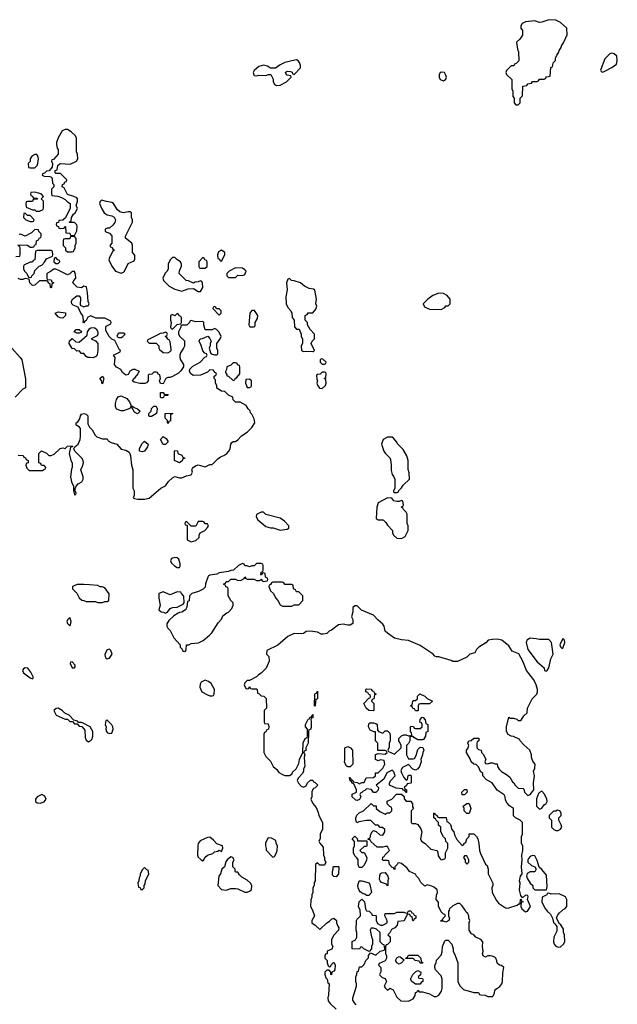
# Model space of a CAD drawing. Header units: inches. Extents: x 2494115 to 2685112, y 774173 to 915163.
# Tile 35 of 215: x 2569402 to 2574517, y 819194 to 827622. Entities that reach past the tile are written whole.
import ezdxf

# ---------------------------------------------------------------- set-up
doc = ezdxf.new("R2010")
doc.units = ezdxf.units.IN
doc.header["$MEASUREMENT"] = 0
for name, color, linetype in [('C5862', 7, 'Continuous'), ('C5871', 7, 'Continuous'), ('C5872', 7, 'Continuous')]:
    doc.layers.add(name, color=color, linetype=linetype)

msp = doc.modelspace()

# ---------------------------------------------------------------- linework, layer by layer
at = {"layer": 'C5862', "color": 5, "elevation": 40}
for points in [[(2569810, 826682), (2569790, 826682), (2569764.7, 826670), (2569731.3, 826610), (2569718, 826570), (2569718, 826550), (2569723.6, 826523.6), (2569732, 826510), (2569732, 826470), (2569690, 826426), (2569678, 826422), (2569674, 826410), (2569682, 826390), (2569679.6, 826360.4), (2569652.7, 826327.3), (2569630, 826326), (2569612.7, 826307.3), (2569598, 826302), (2569594, 826290), (2569610, 826282), (2569659.6, 826279.6), (2569672.7, 826272.7), (2569679.6, 826259.6), (2569683.6, 826223.6), (2569694, 826210), (2569694, 826190), (2569674, 826170), (2569674, 826130), (2569678, 826118), (2569727.3, 826112.7), (2569759.6, 826099.6), (2569790, 826082), (2569810, 826062), (2569834, 826050), (2569834, 826010), (2569792.7, 825927.3), (2569770, 825906), (2569738, 825902), (2569732.7, 825887.3), (2569718, 825882), (2569714, 825870), (2569718, 825858), (2569732.7, 825852.7), (2569738, 825838), (2569750, 825834), (2569782, 825838), (2569787.3, 825852.7), (2569792.7, 825852.7), (2569798, 825798), (2569830, 825794), (2569838, 825778), (2569870, 825774), (2569890, 825814), (2569894.6, 825854.6), (2569890, 825866), (2569870, 825886), (2569830, 825886), (2569826, 825890), (2569842, 825898), (2569846, 825930), (2569863.1, 825956.9), (2569878, 825970), (2569890, 825994), (2569895.3, 826010), (2569886, 826030), (2569895.3, 826070), (2569895.3, 826090), (2569890, 826098), (2569866, 826110), (2569810, 826126), (2569782, 826182), (2569766, 826190), (2569767.3, 826212.7), (2569782, 826218), (2569787.3, 826232.7), (2569802, 826238), (2569806, 826250), (2569750, 826306), (2569710, 826306), (2569706, 826310), (2569706, 826330), (2569722, 826338), (2569727.3, 826372.7), (2569748, 826392), (2569834.6, 826385.4), (2569888.4, 826411.6), (2569898, 826430), (2569895.3, 826470), (2569888.7, 826490), (2569888, 826610), (2569878, 826630), (2569843.1, 826663.1)], [(2569530, 826468), (2569505.4, 826454.6), (2569492, 826430), (2569491.6, 826408.4), (2569474, 826390), (2569478, 826358), (2569490, 826354), (2569530, 826354), (2569550, 826374), (2569558, 826390), (2569562, 826430), (2569556.4, 826456.4), (2569547.3, 826467.3)], [(2569530, 826146), (2569498, 826142), (2569494, 826130), (2569498, 826118), (2569512.7, 826112.7), (2569518, 826098), (2569550, 826094), (2569554, 826090), (2569550, 826086), (2569518, 826082), (2569510, 826066), (2569470, 826066), (2569458, 826062), (2569454, 826050), (2569458, 826018), (2569510, 825994), (2569530, 825994), (2569543.6, 825983.6), (2569570, 825982), (2569602, 825998), (2569606, 826010), (2569606, 826070), (2569586, 826090), (2569606, 826110), (2569586, 826130), (2569574.6, 826134.6)], [(2569450, 825966), (2569438, 825962), (2569434, 825930), (2569454, 825910), (2569490, 825894), (2569510, 825894), (2569522, 825898), (2569526, 825910), (2569490, 825946), (2569470, 825946)], [(2569870, 825766), (2569838, 825762), (2569830, 825746), (2569790, 825746), (2569778, 825742), (2569774, 825730), (2569774, 825690), (2569794, 825670), (2569794, 825650), (2569810, 825634), (2569850, 825634), (2569862, 825638), (2569878, 825670), (2569878, 825690), (2569886, 825710), (2569886, 825750)], [(2569670, 825646), (2569550, 825646), (2569538, 825642), (2569530, 825566), (2569518, 825562), (2569510, 825546), (2569490, 825546), (2569438, 825522), (2569434, 825510), (2569434, 825490), (2569442, 825470), (2569462, 825450), (2569478, 825418), (2569490, 825414), (2569502, 825418), (2569506, 825430), (2569526, 825450), (2569530, 825474), (2569567.3, 825512.7), (2569590, 825522), (2569614.6, 825545.4), (2569630, 825574), (2569682, 825598), (2569686, 825610), (2569682, 825642)], [(2569710, 825586), (2569698, 825582), (2569694, 825550), (2569710, 825534), (2569730, 825534), (2569746, 825550), (2569742, 825562), (2569727.3, 825567.3)], [(2569770, 825068), (2569748.9, 825068.9), (2569730, 825078), (2569706, 825110), (2569730, 825122), (2569792.7, 825112.7), (2569794, 825090)], [(2569890, 824938), (2569868, 824950), (2569886, 824970), (2569911.3, 824971.3), (2569930, 824954), (2569930, 824948), (2569910, 824938)], [(2569830, 822506), (2569810, 822486), (2569804.7, 822470), (2569810, 822454), (2569830, 822434), (2569836.4, 822443.6), (2569842, 822470)], [(2569450, 822075.1), (2569433.4, 822066.6), (2569425.5, 822050), (2569434, 822030), (2569490, 821987.3), (2569510, 821981), (2569519, 821990), (2569496.6, 822036.6), (2569472.1, 822072.1)], [(2569850, 822126), (2569838, 822122), (2569834, 822110), (2569850, 822074), (2569870, 822074), (2569876.4, 822083.6), (2569876.4, 822096.4)], [(2569590, 820988.7), (2569552, 820970), (2569538, 820950), (2569538, 820930), (2569550, 820918), (2569576.9, 820916.9), (2569610, 820926.8), (2569628.7, 820950), (2569616.5, 820976.5)]]:
    msp.add_lwpolyline(points, close=True, dxfattribs=at)
for points in [[(2569386, 825694), (2569470, 825692), (2569490, 825674), (2569510, 825674), (2569522, 825678), (2569530, 825694), (2569542, 825698), (2569546, 825730), (2569562, 825738), (2569570, 825754), (2569582, 825758), (2569586, 825770), (2569586, 825790), (2569566, 825810), (2569562, 825822), (2569530, 825826), (2569503.6, 825796.4), (2569450, 825768), (2569410, 825786), (2569398, 825782)], [(2569370, 825594), (2569402, 825598), (2569406, 825610), (2569406, 825670), (2569402, 825682), (2569390, 825686)], [(2570000, 825082.5), (2569985.4, 825074.6), (2569970, 825046), (2569958, 825042), (2569950, 825026), (2569946, 825030), (2569948, 825050), (2569942, 825090), (2569926, 825110), (2569902, 825162), (2569859, 825179), (2569848.7, 825188.7), (2569844, 825210), (2569853.2, 825230), (2569890, 825258.8), (2569910, 825258), (2569922, 825242), (2569918, 825178), (2569950, 825164.7), (2569972, 825172), (2569988, 825172), (2569995.3, 825190), (2569989, 825209), (2569983.1, 825283.1), (2569974, 825334), (2569950, 825342), (2569930, 825328), (2569893.6, 825333.6), (2569858, 825370), (2569866, 825390), (2569882, 825410), (2569880.4, 825440.4), (2569870, 825466), (2569850, 825466), (2569830, 825446), (2569810, 825438), (2569736.4, 825476.4), (2569710, 825486), (2569690, 825486), (2569671.6, 825468.4), (2569634, 825450), (2569634, 825410), (2569638, 825398), (2569670, 825394), (2569678, 825378), (2569694, 825370), (2569678, 825362), (2569674, 825330), (2569670, 825326), (2569666, 825330), (2569662, 825362), (2569650, 825366), (2569642, 825382), (2569630, 825386), (2569570, 825386), (2569531.6, 825348.4), (2569510, 825346), (2569488.4, 825368.4), (2569482, 825402), (2569450, 825406), (2569430, 825398), (2569410, 825398), (2569390, 825406)], [(2570000, 824729.6), (2569986, 824730), (2569970, 824738), (2569950, 824766), (2569930, 824766), (2569910, 824788), (2569890, 824786), (2569870, 824806), (2569850, 824808), (2569826, 824850), (2569827.3, 824872.7), (2569850, 824894), (2569883.6, 824863.6), (2569910, 824862), (2569979, 824921), (2569982, 824950), (2570000, 824977)], [(2569334.8, 824810), (2569406.8, 824730), (2569418.8, 824710), (2569451.6, 824548.4), (2569452, 824470), (2569430, 824458), (2569362, 824390)], [(2569390, 823894), (2569432.7, 823892.7), (2569438, 823878), (2569452.7, 823872.7), (2569458, 823858), (2569474, 823850), (2569474, 823830), (2569458, 823822), (2569454, 823810), (2569463.6, 823783.6), (2569483.6, 823763.6), (2569598, 823762), (2569607.3, 823772.7), (2569622, 823778), (2569626, 823790), (2569610, 823806), (2569587.3, 823807.3), (2569582, 823822), (2569566, 823830), (2569566, 823910), (2569588, 823932), (2569630, 823912), (2569650, 823892), (2569670, 823892), (2569698, 823902), (2569748.4, 823951.6), (2569770, 823958), (2569790, 823952), (2569810, 823972), (2569850, 823974), (2569854, 823966), (2569838, 823962), (2569824.7, 823910), (2569840.5, 823850), (2569850.8, 823829.2), (2569851, 823790), (2569844.7, 823775.3), (2569837.6, 823710), (2569846, 823666), (2569862, 823630), (2569862, 823590), (2569870, 823554), (2569882, 823558), (2569886, 823570), (2569878, 823590), (2569878, 823610), (2569886, 823630), (2569902, 823650), (2569932.9, 823667.1), (2569945.2, 823690), (2569943.7, 823710), (2569924, 823770), (2569940.2, 823799.8), (2569949.2, 823830), (2569945.2, 823850), (2569934, 823870), (2569873.2, 823930), (2569866, 823950), (2569874, 823966), (2569902, 823990), (2569918, 824030), (2569923.1, 824056.9), (2569922, 824122), (2569914.6, 824134.6), (2569886, 824150), (2569886, 824170), (2569899.3, 824180.7), (2569915.5, 824204.5), (2569921.2, 824230), (2569930, 824244.7), (2569950, 824250.8), (2569970, 824244.7), (2569984.7, 824230), (2569983.6, 824163.6), (2570000, 824133.7)], [(2570000, 822784.2), (2569950, 822788.7), (2569892.7, 822787.3), (2569854, 822770), (2569854, 822750), (2569890, 822714), (2569910, 822674), (2569932.7, 822652.7), (2569951.6, 822651.6), (2569970, 822642), (2570000, 822642)], [(2570000, 821573), (2569950, 821598), (2569930, 821606), (2569906, 821606), (2569896.4, 821616.4), (2569866, 821626), (2569826, 821670), (2569787.3, 821687.3), (2569766, 821710), (2569730, 821728), (2569712.7, 821727.3), (2569694, 821710), (2569714, 821670), (2569790, 821634), (2569810, 821634), (2569830, 821614), (2569854, 821614), (2569870, 821594), (2569894, 821594), (2569910, 821574), (2569932.7, 821572.7), (2569959.6, 821539.6), (2569963.6, 821476.4), (2569970, 821454), (2569990, 821442), (2570000, 821447)]]:
    msp.add_lwpolyline(points, dxfattribs=at)
at = {"layer": 'C5871', "color": 5, "elevation": 40}
for points in [[(2571907.3, 820000), (2571924.7, 819950), (2571902, 819910), (2571902, 819890), (2571931.1, 819871.1), (2571970, 819834), (2572030, 819892), (2572054, 819906), (2572070, 819922), (2572091.6, 819931.6), (2572114, 819910), (2572114, 819890), (2572123.6, 819863.6), (2572134, 819850), (2572131.6, 819828.4), (2572090, 819786), (2572072, 819750), (2572072, 819710), (2572082, 819690), (2572072.7, 819667.3), (2572034, 819650), (2572032.7, 819627.3), (2572018, 819622), (2572014, 819610), (2572014, 819590), (2572034, 819570), (2572034, 819550), (2572042, 819522), (2572050, 819514), (2572062, 819518), (2572067.3, 819532.7), (2572087.3, 819552.7), (2572094, 819550), (2572102, 819530), (2572098, 819490), (2572090, 819478), (2572074, 819470), (2572070, 819446), (2572066, 819450), (2572066, 819470), (2572050, 819486), (2572030, 819486), (2572014, 819470), (2572014, 819450), (2572022, 819422), (2572034, 819410), (2572038, 819378), (2572052, 819370), (2572045.4, 819274.6), (2572038, 819250), (2572043.6, 819223.6), (2572059.6, 819199.6), (2572111.6, 819151.6)], [(2572282, 819190), (2572266.6, 819206.6), (2572254, 819230), (2572253.2, 819250), (2572286, 819350), (2572286, 819370), (2572278, 819390), (2572278, 819430), (2572288, 819450), (2572290, 819474), (2572302, 819478), (2572310, 819514), (2572330, 819514), (2572350, 819534), (2572366, 819570), (2572387.3, 819592.7), (2572388.4, 819611.6), (2572406, 819634), (2572450, 819614), (2572486, 819650), (2572522, 819658), (2572526, 819670), (2572522, 819702), (2572510, 819706), (2572486, 819730), (2572486, 819810), (2572456.4, 819836.4), (2572430, 819846), (2572410, 819846), (2572402, 819830), (2572412.7, 819772.7), (2572422, 819750), (2572422, 819710), (2572412, 819690), (2572412, 819668), (2572394, 819646), (2572348.4, 819668.4), (2572330, 819686), (2572318, 819682), (2572310, 819666), (2572248, 819670), (2572248.4, 819731.6), (2572275.3, 819744.7), (2572288, 819770), (2572288, 819810), (2572282, 819830), (2572284, 819910), (2572290, 819922), (2572318, 819950), (2572320.4, 819959.6), (2572316.4, 819996.4), (2572314.9, 820000)], [(2572367, 820000), (2572370, 819994), (2572394, 819990), (2572414, 819970), (2572418, 819958), (2572450, 819954), (2572454, 819950), (2572452, 819910), (2572464.7, 819884.7), (2572490, 819872), (2572510, 819872), (2572547.3, 819892.7), (2572548, 819910), (2572528, 819950), (2572530, 819972), (2572610, 819972), (2572630, 819982), (2572690, 819982), (2572710, 819974), (2572722, 819978), (2572730, 819994), (2572750, 819994), (2572758, 819978), (2572770, 819974), (2572778, 819958), (2572794, 819950), (2572794, 819930), (2572778, 819922), (2572770, 819906), (2572766, 819910), (2572762, 819942), (2572747.3, 819947.3), (2572742, 819962), (2572730, 819966), (2572718, 819962), (2572692.7, 819907.3), (2572638, 819902), (2572634, 819870), (2572614, 819850), (2572585.4, 819834.6), (2572570, 819806), (2572554, 819790), (2572571.6, 819771.6), (2572571.6, 819728.4), (2572550, 819706), (2572538, 819702), (2572534, 819690), (2572534, 819630), (2572542, 819610), (2572542, 819590), (2572530, 819566), (2572478, 819542), (2572474, 819530), (2572494, 819510), (2572492.7, 819472.7), (2572482, 819450), (2572483.6, 819443.6), (2572503.6, 819423.6), (2572530, 819414), (2572542, 819390), (2572522, 819350), (2572530, 819334), (2572550, 819314), (2572570, 819332), (2572598, 819318), (2572630, 819254), (2572663.6, 819223.6), (2572730, 819222), (2572770, 819242), (2572788, 819270), (2572790, 819294), (2572802, 819298), (2572810, 819314), (2572822, 819302), (2572850, 819302), (2572910, 819284.7), (2572950, 819262), (2572970, 819262), (2572990, 819272), (2573012.9, 819307.1), (2573019, 819330), (2573019, 819410), (2573010, 819438), (2572962, 819490), (2572955.3, 819510), (2572955.3, 819530), (2572968, 819550), (2572968.7, 819571.3), (2573010, 819614), (2573018, 819642), (2573022, 819690), (2573042, 819738), (2573050, 819742), (2573070, 819742), (2573102, 819710), (2573111.3, 819670), (2573111.3, 819650), (2573130.7, 819610.7), (2573151.6, 819548.4), (2573151, 819390), (2573170, 819352), (2573202, 819322), (2573290, 819294), (2573330, 819294), (2573338, 819278), (2573350, 819274), (2573387.3, 819272.7), (2573410, 819262), (2573450, 819262), (2573458, 819270), (2573467.3, 819292.7), (2573468.4, 819311.6), (2573476.4, 819323.6), (2573512.9, 819347.1), (2573528.7, 819370), (2573535.3, 819390), (2573538, 819462), (2573546, 819510), (2573527.3, 819527.3), (2573508.4, 819528.4), (2573490, 819546), (2573487.3, 819567.3), (2573478, 819590), (2573470, 819598), (2573447.3, 819607.3), (2573430, 819608), (2573410, 819608), (2573390, 819598), (2573368, 819610), (2573362, 819630), (2573368.7, 819650), (2573362, 819690), (2573366, 819730), (2573348.4, 819748.4), (2573306, 819770), (2573288.4, 819788.4), (2573270, 819798), (2573249.2, 819829.2), (2573249, 819891), (2573255.3, 819910), (2573247.3, 819932.7), (2573247.3, 819947.3), (2573238, 819970), (2573224, 819984), (2573213.9, 820000)], [(2573077, 820000), (2573072, 819990), (2573072.7, 819952.7), (2573082, 819930), (2573074, 819910), (2573050, 819898), (2573030, 819906), (2573006, 819906), (2573010, 819914), (2573022, 819918), (2573026, 819930), (2573046, 819950), (2573042, 819962), (2573030, 819966), (2573010, 819986), (2573002.4, 820000)], [(2573713.1, 820000), (2573730, 819986), (2573748.9, 819991.1), (2573754.9, 820000)], [(2573910.1, 820000), (2573918, 819990), (2573945.4, 819965.4), (2573962, 819930), (2573970, 819894), (2573983.6, 819883.6), (2573999.6, 819859.6), (2573999.6, 819820.4), (2573972.7, 819767.3), (2573972, 819730), (2573978, 819710), (2573990, 819692), (2574010, 819682), (2574030, 819686), (2574058, 819710), (2574068, 819730), (2574066, 819790), (2574058, 819810), (2574056.4, 819836.4), (2574034.6, 819874.6), (2574022, 819882), (2573998, 819930), (2574004.7, 819955.3), (2574022, 819978), (2574048.1, 820000)]]:
    msp.add_lwpolyline(points, dxfattribs=at)
for points in [[(2572650, 819538), (2572628.7, 819548.7), (2572618, 819570), (2572628.9, 819591.1), (2572650, 819602), (2572659.6, 819599.6), (2572694, 819574), (2572670, 819548)], [(2572830, 819546), (2572822, 819562), (2572786, 819570), (2572770, 819586), (2572706, 819586), (2572706, 819590), (2572722, 819598), (2572730, 819614), (2572810, 819614), (2572834, 819590), (2572838, 819558), (2572850, 819554), (2572850, 819546)], [(2572790, 819366), (2572758, 819390), (2572748, 819410), (2572768, 819450), (2572790, 819472), (2572810, 819482), (2572834, 819470), (2572832.7, 819447.3), (2572814, 819430), (2572818, 819418), (2572850, 819414), (2572852, 819410), (2572852, 819390), (2572838, 819382), (2572830, 819366)]]:
    msp.add_lwpolyline(points, close=True, dxfattribs=at)
at = {"layer": 'C5872', "color": 5, "elevation": 40}
for points in [[(2573930, 827622), (2573870, 827601.2), (2573850, 827599), (2573810, 827613.2), (2573730, 827604), (2573702, 827590), (2573692, 827570), (2573692, 827550), (2573704.7, 827530), (2573704.7, 827490), (2573683.6, 827456.4), (2573654, 827430), (2573662, 827370), (2573672.7, 827347.3), (2573674, 827270), (2573652.7, 827247.3), (2573638, 827242), (2573632.7, 827227.3), (2573610, 827226), (2573570, 827186), (2573562, 827170), (2573570, 827154), (2573614, 827110), (2573614, 827030), (2573622, 827010), (2573623.6, 826963.6), (2573634, 826950), (2573634, 826910), (2573650, 826894), (2573670, 826894), (2573686, 826910), (2573686, 826950), (2573706, 826970), (2573707.3, 827052.7), (2573742, 827058), (2573750, 827074), (2573782, 827078), (2573790, 827094), (2573830, 827094), (2573842, 827098), (2573850, 827114), (2573890, 827114), (2573902, 827118), (2573910, 827134), (2573942, 827138), (2573948.4, 827211.6), (2573962, 827218), (2573968.4, 827251.6), (2573987.3, 827272.7), (2573988.4, 827291.6), (2574000.4, 827319.6), (2574016.4, 827343.6), (2574020.4, 827359.6), (2574036.4, 827383.6), (2574040.4, 827399.6), (2574056.4, 827423.6), (2574087.3, 827492.7), (2574086, 827550), (2574030, 827598), (2573990, 827618)], [(2574470, 827335.3), (2574454, 827330), (2574410, 827286), (2574374, 827190), (2574378, 827178), (2574390, 827174), (2574410, 827182), (2574470, 827212), (2574510, 827242), (2574517.2, 827270), (2574513.2, 827310), (2574490, 827328.7)], [(2571770, 827278), (2571756.4, 827276.4), (2571670, 827255.3), (2571630, 827235.3), (2571590, 827206), (2571550, 827206), (2571523.1, 827223.1), (2571490, 827234), (2571450, 827222), (2571410, 827188), (2571401, 827170), (2571404.7, 827150), (2571410, 827144.7), (2571430, 827141), (2571450, 827146), (2571510, 827144.7), (2571532.7, 827152.7), (2571552.7, 827152.7), (2571571.6, 827111.6), (2571572, 827090), (2571582, 827070), (2571599.6, 827059.6), (2571630, 827062), (2571686, 827090), (2571726, 827130), (2571722, 827142), (2571690, 827146), (2571686, 827150), (2571678, 827170), (2571683.1, 827176.9), (2571690, 827182), (2571719.6, 827179.6), (2571732.7, 827172.7), (2571738, 827158), (2571750, 827154), (2571806, 827210), (2571806, 827230), (2571796.4, 827256.4), (2571786, 827270)], [(2573010, 827174), (2573002, 827170), (2572992, 827150), (2572992, 827130), (2573002, 827110), (2573030, 827098), (2573050, 827114), (2573054, 827130), (2573050, 827146), (2573038, 827170)], [(2570102, 826078), (2570090, 826066), (2570084.7, 826050), (2570103.5, 826003.5), (2570124.7, 825970), (2570150, 825951.3), (2570190, 825942), (2570211.6, 825931.6), (2570222, 825910), (2570215.3, 825884.7), (2570198, 825862), (2570170, 825838), (2570150, 825838), (2570134, 825830), (2570134, 825810), (2570170, 825794), (2570191.3, 825771.3), (2570191.6, 825708.4), (2570174, 825690), (2570178, 825678), (2570192.7, 825672.7), (2570198, 825658), (2570214, 825650), (2570198, 825642), (2570170, 825586), (2570165.4, 825565.4), (2570191.1, 825511.1), (2570222, 825470), (2570270, 825451.3), (2570290, 825462), (2570298, 825470), (2570330, 825534), (2570382, 825558), (2570387.3, 825572.7), (2570387.3, 825607.3), (2570368, 825630), (2570368.7, 825690), (2570362, 825710), (2570308.4, 825751.6), (2570308, 825770), (2570366, 825890), (2570366, 825910), (2570358, 825930), (2570358, 825970), (2570350, 825978), (2570330, 825978), (2570290, 825968), (2570258, 825978), (2570236.4, 825996.4), (2570206, 826050), (2570190, 826058), (2570144.7, 826064.7)], [(2571130, 825648), (2571104.7, 825635.3), (2571094, 825610), (2571098, 825578), (2571112.7, 825572.7), (2571118, 825558), (2571130, 825554), (2571158, 825610), (2571158, 825630)], [(2570730, 825586), (2570710, 825586), (2570690, 825566), (2570672, 825530), (2570672, 825490), (2570664.7, 825470), (2570647.9, 825452.1), (2570626, 825410), (2570631.3, 825390), (2570682, 825342), (2570730, 825316), (2570790, 825298), (2570843.1, 825316.9), (2570890, 825322), (2570930, 825294), (2570950, 825294), (2570968, 825330), (2570967.3, 825367.3), (2570962, 825382), (2570950, 825386), (2570930, 825378), (2570903.6, 825376.4), (2570890, 825368), (2570847.3, 825387.3), (2570826, 825390), (2570768, 825450), (2570768.4, 825471.6), (2570787.3, 825512.7), (2570788, 825530), (2570778, 825550), (2570746, 825570)], [(2570970, 825586), (2570934, 825550), (2570934, 825510), (2570938, 825498), (2570950, 825494), (2570990, 825494), (2571006, 825510), (2571006, 825550), (2571002, 825562), (2570987.3, 825567.3), (2570982, 825582)], [(2571250, 825498), (2571194, 825470), (2571174, 825450), (2571174, 825430), (2571190, 825414), (2571250, 825414), (2571270, 825434), (2571310, 825432), (2571330, 825442), (2571339, 825470), (2571330, 825482), (2571310, 825495.3)], [(2571710, 825406), (2571698, 825402), (2571686, 825370), (2571691, 825310), (2571680.7, 825250), (2571684, 825190), (2571698, 825158), (2571722, 825130), (2571732, 825110), (2571732.7, 825072.7), (2571752, 825050), (2571752.7, 824992.7), (2571770, 824974), (2571792.7, 824972.7), (2571811.6, 824931.6), (2571812, 824910), (2571822, 824890), (2571822, 824850), (2571812, 824830), (2571814, 824790), (2571830, 824782), (2571870, 824786), (2571910, 824782), (2571918, 824782), (2571926, 824790), (2571898, 824850), (2571906, 824870), (2571926, 824890), (2571926, 824930), (2571888, 824970), (2571866, 825010), (2571866, 825030), (2571846, 825050), (2571846, 825090), (2571862, 825098), (2571870, 825114), (2571910, 825114), (2571936.4, 825143.6), (2571946, 825170), (2571938, 825190), (2571942, 825230), (2571927.3, 825307.3), (2571916.4, 825316.4), (2571880.4, 825320.4), (2571840.4, 825340.4), (2571806, 825370), (2571750, 825388), (2571728.4, 825388.4)], [(2572990, 825282), (2572938, 825262), (2572894, 825230), (2572854, 825190), (2572865.4, 825165.4), (2572910, 825144.7), (2573010, 825142), (2573042, 825158), (2573048.4, 825171.6), (2573070, 825174), (2573086, 825190), (2573086, 825230), (2573060.4, 825260.4), (2573030, 825278)], [(2570750, 825106), (2570730, 825086), (2570710, 825098), (2570694, 825090), (2570692, 825050), (2570698, 825030), (2570694, 824990), (2570698, 824978), (2570710, 824974), (2570750, 825014), (2570782, 825018), (2570786, 825030), (2570786, 825070), (2570782, 825082), (2570767.3, 825087.3), (2570762, 825102)], [(2571070, 825166), (2571058, 825162), (2571054, 825150), (2571110, 825094), (2571126, 825110), (2571126, 825130), (2571110, 825146), (2571086, 825146), (2571082, 825162)], [(2571390, 825134), (2571370.6, 825109.4), (2571362, 825010), (2571372.7, 824992.7), (2571410, 824994), (2571418, 825002), (2571418, 825030), (2571436, 825064), (2571439.3, 825090), (2571412, 825132)], [(2570290, 824938), (2570250, 824938), (2570245.4, 824934.6), (2570234, 824910), (2570250, 824902), (2570270, 824902), (2570286, 824910), (2570306, 824930)], [(2570650, 824946), (2570630, 824938), (2570603.6, 824936.4), (2570579.6, 824920.4), (2570498, 824882), (2570494, 824870), (2570510, 824854), (2570570, 824854), (2570591.6, 824831.6), (2570592, 824810), (2570599.6, 824799.6), (2570630, 824772), (2570668.4, 824771.6), (2570690, 824782), (2570698, 824790), (2570699, 824801), (2570690, 824866), (2570682, 824882), (2570670, 824886), (2570662, 824902), (2570646, 824910), (2570662, 824918), (2570666, 824930), (2570662, 824942)], [(2571250, 824686), (2571230, 824686), (2571210, 824666), (2571174, 824650), (2571171.6, 824628.4), (2571162, 824610), (2571162, 824602), (2571174, 824586), (2571174, 824574), (2571190, 824572), (2571230, 824534), (2571242, 824538), (2571246, 824550), (2571260.4, 824559.6), (2571286, 824590), (2571286, 824650), (2571282, 824662), (2571267.3, 824667.3), (2571262, 824682)], [(2571982, 824718), (2571974, 824710), (2571974, 824690), (2571990, 824674), (2572010, 824674), (2572022, 824678), (2572026, 824690), (2571996.4, 824716.4)], [(2572010, 824606), (2571990, 824606), (2571972.7, 824587.3), (2571950, 824586), (2571942, 824578), (2571945.4, 824545.4), (2571952, 824530), (2571944.7, 824510), (2571950, 824494), (2571966.8, 824466.8), (2571990, 824464.7), (2572018, 824490), (2572026, 824510), (2572022, 824542), (2572008, 824550), (2572022, 824558), (2572026, 824590), (2572022, 824602)], [(2570110, 824506), (2570106, 824510), (2570106, 824530), (2570088.7, 824550), (2570110, 824572), (2570122, 824550)], [(2571370, 824546), (2571338, 824542), (2571334, 824510), (2571342, 824490), (2571350, 824474), (2571370, 824474), (2571382, 824478), (2571386, 824490), (2571386, 824530)], [(2570610, 824386), (2570606, 824390), (2570608.4, 824431.6), (2570630, 824432), (2570638, 824418), (2570670, 824414), (2570674, 824410), (2570670, 824406), (2570638, 824402), (2570630, 824386)], [(2570354, 824314), (2570366, 824314), (2570382, 824302), (2570410, 824292), (2570432, 824270), (2570410, 824248), (2570383.1, 824263.1), (2570362, 824302), (2570350, 824306), (2570344.7, 824295.3), (2570290, 824274), (2570270, 824275.3), (2570230, 824288), (2570222, 824310), (2570222, 824338), (2570229.3, 824370.7), (2570245.6, 824394.4), (2570270, 824402.8), (2570318.4, 824378.4), (2570342.8, 824350), (2570354, 824326)], [(2570510, 824226), (2570506, 824230), (2570506, 824250), (2570526, 824270), (2570530, 824294), (2570550, 824314), (2570570, 824314), (2570578, 824290), (2570572, 824250), (2570530, 824226)], [(2570670, 824166), (2570666, 824170), (2570666, 824190), (2570646, 824210), (2570648, 824250), (2570710, 824254), (2570711.1, 824251.1), (2570706, 824246), (2570694, 824246), (2570691.6, 824188.4), (2570678, 824182), (2570674, 824166)], [(2570450, 823922), (2570428, 823930), (2570428, 823950), (2570448.4, 823991.6), (2570470, 824014), (2570502, 823990), (2570495.3, 823964.7), (2570470, 823928)], [(2570630, 823986), (2570606, 824030), (2570630, 824054), (2570656.9, 824036.9), (2570672, 824010), (2570650, 823986)], [(2572590, 824048), (2572550, 824048), (2572511.6, 824028.4), (2572498, 823990), (2572518, 823930), (2572530, 823912), (2572571.1, 823871.1), (2572576.9, 823856.9), (2572582.8, 823810), (2572582, 823762), (2572591.3, 823730), (2572604.7, 823710), (2572611.6, 823688.4), (2572614, 823610), (2572602, 823590), (2572602, 823582), (2572610, 823574), (2572630, 823574), (2572642, 823578), (2572647.3, 823592.7), (2572670, 823614), (2572683.1, 823636.9), (2572738, 823690), (2572736.4, 823743.6), (2572728.4, 823771.6), (2572728, 823850), (2572715.3, 823890), (2572683.1, 823943.1), (2572638, 823990), (2572628.4, 824008.4), (2572600.4, 824040.4)], [(2570770, 823828), (2570728, 823850), (2570726, 823930), (2570730, 823934), (2570752.7, 823932.7), (2570754, 823910), (2570790, 823894), (2570798, 823878), (2570814, 823870), (2570798, 823862), (2570792.7, 823847.3)], [(2572550, 823528), (2572470, 823486), (2572458, 823450), (2572452.7, 823352.7), (2572470, 823342), (2572510, 823342), (2572516.9, 823336.9), (2572536.9, 823316.9), (2572550, 823294), (2572594, 823250), (2572592, 823230), (2572602, 823210), (2572630, 823184.7), (2572670, 823182), (2572700.4, 823199.6), (2572728, 823250), (2572728, 823290), (2572718, 823310), (2572718, 823390), (2572710, 823406), (2572686, 823430), (2572682, 823442), (2572668, 823450), (2572682, 823458), (2572686, 823470), (2572682, 823502), (2572670, 823506), (2572650, 823498), (2572630, 823498), (2572604.7, 823504.7), (2572587.3, 823527.3)], [(2571490, 823408), (2571470, 823408), (2571430, 823386), (2571425.4, 823365.4), (2571439.6, 823339.6), (2571510, 823284.7), (2571550, 823271.3), (2571571.1, 823271.1), (2571630, 823251.3), (2571690, 823262), (2571706, 823270), (2571706, 823290), (2571668, 823330), (2571630, 823355.3), (2571510, 823388)], [(2570970, 823326), (2570930, 823326), (2570910, 823286), (2570870, 823286), (2570830, 823326), (2570818, 823322), (2570814, 823310), (2570818, 823298), (2570834, 823294), (2570834, 823170), (2570870, 823152), (2570910, 823164.7), (2570938, 823190), (2570938, 823210), (2570946, 823230), (2570986, 823250), (2571010, 823274), (2571018, 823290), (2571016.4, 823296.4), (2571010, 823306), (2570990, 823306), (2570982, 823322)], [(2570730, 823019), (2570702, 823010), (2570692, 822990), (2570702, 822970), (2570726.4, 822946.4), (2570750, 822932), (2570770, 822934), (2570775.3, 822944.7), (2570774.6, 822965.4), (2570764, 823004), (2570750, 823015.3)], [(2571470, 822966), (2571430, 822966), (2571410, 822946), (2571390, 822946), (2571370, 822938), (2571350, 822946), (2571330, 822946), (2571322, 822962), (2571310, 822966), (2571274, 822950), (2571231.1, 822908.9), (2571210, 822908), (2571190, 822898), (2571110, 822888), (2571090, 822875.3), (2571030, 822868.7), (2571018, 822862), (2571010.9, 822849.1), (2570992.7, 822792.7), (2570990, 822766), (2570971.6, 822748.4), (2570931.6, 822728.4), (2570874, 822710), (2570854, 822690), (2570851.6, 822648.4), (2570838, 822642), (2570832.7, 822592.7), (2570822, 822570), (2570790.7, 822549.3), (2570770, 822548.7), (2570756.9, 822543.1), (2570722, 822518), (2570679.6, 822480.4), (2570662, 822450), (2570662, 822430), (2570670, 822414), (2570690, 822394), (2570722, 822330), (2570774, 822270), (2570774, 822250), (2570792.7, 822232.7), (2570798, 822218), (2570810, 822214), (2570822, 822218), (2570826, 822230), (2570828.4, 822271.6), (2570850, 822272), (2570870, 822282), (2570932.9, 822287.1), (2570972.5, 822307.5), (2571026.3, 822353.7), (2571045.6, 822374.4), (2571100.2, 822459.8), (2571128, 822490), (2571142, 822518), (2571174.6, 822545.4), (2571190, 822552), (2571218, 822582), (2571228, 822610), (2571228, 822630), (2571208, 822650), (2571186, 822690), (2571186, 822750), (2571182, 822762), (2571167.3, 822767.3), (2571162, 822782), (2571148, 822788), (2571150, 822794), (2571162, 822798), (2571170, 822814), (2571190, 822814), (2571210, 822832), (2571250, 822832), (2571270, 822822), (2571296.4, 822823.6), (2571322, 822838), (2571330, 822854), (2571338, 822838), (2571350, 822834), (2571410, 822834), (2571430, 822822), (2571458, 822822), (2571470, 822834), (2571478, 822818), (2571490, 822814), (2571522, 822818), (2571526, 822830), (2571522, 822842), (2571506, 822850), (2571502, 822882), (2571490, 822886), (2571478, 822882), (2571472.7, 822867.3), (2571466, 822870), (2571467.3, 822892.7), (2571482, 822898), (2571486, 822910), (2571486, 822950), (2571482, 822962)], [(2571650, 822806), (2571570, 822806), (2571558, 822802), (2571550, 822786), (2571538, 822782), (2571534, 822770), (2571550, 822734), (2571574, 822710), (2571590, 822674), (2571611.6, 822651.6), (2571630, 822614), (2571650, 822602), (2571730, 822602), (2571750, 822612), (2571790, 822614), (2571826, 822650), (2571826, 822690), (2571790, 822726), (2571770, 822726), (2571762, 822742), (2571746, 822750), (2571742, 822782), (2571730, 822786), (2571670, 822786), (2571662, 822802)], [(2570750, 822726), (2570690, 822698), (2570630, 822726), (2570594, 822710), (2570592, 822670), (2570604.7, 822610), (2570594, 822570), (2570612.7, 822552.7), (2570631.6, 822551.6), (2570650, 822542), (2570666, 822550), (2570690, 822582), (2570710, 822591.3), (2570750, 822592), (2570800.4, 822619.6), (2570808.4, 822631.6), (2570807.3, 822687.3), (2570786, 822710), (2570782, 822722)], [(2573770, 822328.7), (2573742, 822310), (2573739.6, 822300.4), (2573738, 822290), (2573751.3, 822230), (2573830, 822124.7), (2573890, 822074), (2573894, 822050), (2573910, 822046), (2573918, 822050), (2573930, 822074), (2573949.4, 822150.6), (2573969, 822190), (2573954, 822290), (2573930, 822318), (2573850, 822315.3), (2573823.1, 822323.1)], [(2574050, 822326), (2574026, 822270), (2574030, 822254), (2574042, 822242), (2574050, 822242), (2574068, 822290), (2574066, 822310)], [(2570170, 822235.3), (2570150, 822228), (2570131.3, 822190), (2570132, 822170), (2570139.6, 822159.6), (2570150, 822152), (2570170, 822158), (2570194, 822190), (2570183.1, 822223.1)], [(2570990, 821968), (2570954, 821950), (2570945.4, 821934.6), (2570944.7, 821910), (2570962, 821870), (2571010, 821842), (2571030, 821834), (2571050, 821834), (2571062, 821838), (2571066, 821850), (2571068, 821890), (2571040.4, 821940.4), (2571018, 821958)], [(2571930, 821746), (2571926, 821750), (2571927.3, 821847.3), (2571930, 821854), (2571942, 821858), (2571950, 821874), (2571952, 821810), (2571938, 821802), (2571932.7, 821787.3)], [(2572430, 821706), (2572388.9, 821708.9), (2572368.7, 821730), (2572348.7, 821770), (2572390, 821814), (2572402, 821818), (2572406, 821830), (2572402, 821842), (2572390, 821846), (2572382, 821862), (2572366, 821870), (2572366, 821890), (2572370, 821894), (2572411.6, 821891.6), (2572418, 821878), (2572430, 821874), (2572438, 821858), (2572452, 821850), (2572438, 821842), (2572434, 821810), (2572418, 821802), (2572414, 821790), (2572432, 821770), (2572434, 821710)], [(2572910, 821766), (2572832.7, 821767.3), (2572818, 821762), (2572814, 821750), (2572814, 821710), (2572810, 821706), (2572790, 821706), (2572782, 821722), (2572767.3, 821727.3), (2572762, 821742), (2572748, 821750), (2572762, 821758), (2572766, 821790), (2572770, 821794), (2572790, 821794), (2572806, 821810), (2572808, 821832), (2572828, 821852), (2572870, 821832), (2572890, 821812), (2572934, 821790)], [(2572810, 821458), (2572776.4, 821476.4), (2572770, 821486), (2572750, 821486), (2572742, 821478), (2572742, 821450), (2572730, 821426), (2572714, 821410), (2572714, 821330), (2572730, 821294), (2572770, 821294), (2572782, 821298), (2572796.4, 821323.6), (2572810, 821374), (2572830, 821394), (2572852.7, 821392.7), (2572862, 821370), (2572852, 821350), (2572851.1, 821328.9), (2572834, 821290), (2572838, 821270), (2572824.7, 821230), (2572811.1, 821208.9), (2572790, 821198), (2572767.3, 821207.3), (2572730, 821246), (2572679.6, 821220.4), (2572665.4, 821194.6), (2572670, 821174), (2572690, 821134), (2572710, 821114), (2572722, 821118), (2572726, 821150), (2572730, 821154), (2572750, 821154), (2572754, 821150), (2572754, 821090), (2572750, 821086), (2572718, 821082), (2572712.7, 821067.3), (2572694, 821050), (2572698, 821038), (2572714, 821030), (2572712.7, 821007.3), (2572707.3, 821007.3), (2572702, 821022), (2572687.3, 821027.3), (2572678, 821038), (2572623.1, 821043.1), (2572566, 821070), (2572566, 821090), (2572578, 821110), (2572615.3, 821150), (2572603.1, 821183.1), (2572590, 821198), (2572544.7, 821175.3), (2572518, 821122), (2572454, 821070), (2572474, 821050), (2572471.6, 821028.4), (2572450, 821006), (2572430, 821006), (2572414, 821034), (2572370, 821038), (2572355.3, 821024.7), (2572341, 821019), (2572330, 821006), (2572318, 821002), (2572314, 820990), (2572322, 820970), (2572310, 820946), (2572290, 820938), (2572280.4, 820940.4), (2572248, 820970), (2572248.4, 820991.6), (2572286, 821010), (2572286, 821030), (2572262, 821082), (2572250, 821086), (2572242, 821102), (2572230, 821106), (2572226, 821134), (2572230, 821134), (2572238, 821118), (2572254, 821110), (2572258, 821098), (2572290, 821094), (2572310, 821082), (2572330, 821094), (2572350, 821094), (2572368.4, 821131.6), (2572430, 821134), (2572446, 821150), (2572446, 821174), (2572470, 821174), (2572510, 821214), (2572526, 821250), (2572522, 821282), (2572490, 821286), (2572470, 821278), (2572448.7, 821288.7), (2572448.4, 821331.6), (2572470, 821342), (2572530, 821334), (2572546, 821350), (2572542, 821362), (2572530, 821366), (2572467.3, 821367.3), (2572466, 821430), (2572446, 821450), (2572446, 821526), (2572434, 821526), (2572401.2, 821541.2), (2572388, 821570), (2572390, 821594), (2572398, 821602), (2572410, 821604.7), (2572430, 821604.7), (2572450, 821598), (2572462, 821590), (2572463.6, 821543.6), (2572474, 821530), (2572510, 821514), (2572530, 821534), (2572550, 821534), (2572570, 821514), (2572574, 821490), (2572572, 821450), (2572564.7, 821430), (2572563.6, 821396.4), (2572554, 821370), (2572558, 821358), (2572610, 821334), (2572666, 821390), (2572666, 821410), (2572656.4, 821436.4), (2572646, 821450), (2572646, 821470), (2572670, 821492), (2572690, 821502), (2572710, 821502), (2572730, 821492), (2572747.3, 821492.7), (2572758, 821502), (2572756.4, 821516.4), (2572746, 821530), (2572746, 821570), (2572750, 821574), (2572771.6, 821571.6), (2572778, 821558), (2572790, 821554), (2572830, 821554), (2572846, 821570), (2572846, 821590), (2572842, 821602), (2572828, 821608), (2572828.4, 821631.6), (2572848, 821652), (2572854, 821650), (2572872, 821630), (2572878, 821598), (2572894, 821590), (2572894, 821530), (2572878, 821522), (2572874, 821490), (2572858, 821462), (2572850, 821458)], [(2570150, 821626), (2570138, 821622), (2570134, 821590), (2570142, 821570), (2570138, 821550), (2570144.7, 821530), (2570150, 821522), (2570170, 821512), (2570190, 821514), (2570202, 821550), (2570198, 821570), (2570190, 821586)], [(2572210, 821228), (2572196.4, 821236.4), (2572182, 821270), (2572186, 821286), (2572186, 821390), (2572210, 821402), (2572234, 821390), (2572251.6, 821368.4), (2572254, 821250), (2572230, 821228)], [(2573210, 820986), (2573188, 820988), (2573186, 821010), (2573208.7, 821031.3), (2573230, 821032), (2573232, 821010)], [(2573870, 821018), (2573850, 821008), (2573842, 820998), (2573826.4, 820953.6), (2573824.7, 820890), (2573850, 820864.7), (2573870, 820872), (2573890, 820902), (2573908.4, 820911.6), (2573918, 820930), (2573915.3, 820950), (2573892.9, 820992.9)], [(2573230, 820826), (2573206, 820850), (2573206, 820870), (2573198, 820890), (2573230, 820914), (2573250, 820912), (2573264.7, 820870), (2573250, 820826)], [(2574004.7, 820855.3), (2573991.6, 820848.4), (2573970, 820846), (2573934, 820810), (2573934, 820790), (2573954, 820770), (2573954, 820710), (2573974, 820690), (2573990, 820682), (2574010, 820682), (2574030, 820692), (2574042, 820710), (2574038, 820730), (2574018, 820770), (2574018, 820790), (2574035.3, 820810), (2574038, 820830), (2574026, 820850)], [(2571030, 820624), (2571010, 820621.2), (2570945.5, 820594.5), (2570930.8, 820570), (2570927.1, 820552.9), (2570924.7, 820470), (2570930, 820454), (2570954, 820430), (2570970, 820422), (2570975.3, 820424.7), (2570986, 820450), (2571009.3, 820470.7), (2571054, 820486), (2571070, 820498), (2571096.4, 820503.6), (2571110, 820514), (2571130, 820502), (2571142, 820530), (2571138, 820550), (2571090, 820568), (2571060.2, 820600.2)], [(2571530, 820618), (2571524.7, 820615.3), (2571505.4, 820574.6), (2571504.7, 820550), (2571512, 820528), (2571512, 820512), (2571570, 820454), (2571582, 820458), (2571596.4, 820483.6), (2571606, 820510), (2571608, 820550), (2571598, 820570), (2571595.3, 820595.3), (2571556.4, 820616.4)], [(2572294, 820594), (2572374, 820594), (2572374, 820550), (2572370, 820546), (2572350, 820546), (2572314, 820510), (2572330, 820494), (2572350, 820494), (2572372, 820450), (2572371.6, 820428.4), (2572350, 820386), (2572330, 820366), (2572310, 820366), (2572306, 820370), (2572298, 820390), (2572298, 820430), (2572288.4, 820448.4), (2572270, 820466), (2572258, 820490), (2572258, 820530), (2572268, 820550), (2572267.3, 820587.3), (2572248.7, 820610), (2572270, 820634), (2572290, 820614)], [(2573790, 820468), (2573770, 820458), (2573756.9, 820443.1), (2573751.3, 820430), (2573752, 820410), (2573782, 820382), (2573812, 820372), (2573822, 820350), (2573810, 820328), (2573770, 820328.7), (2573745.4, 820314.6), (2573741, 820290), (2573747.1, 820267.1), (2573770, 820232), (2573794, 820210), (2573794, 820190), (2573810, 820174), (2573910, 820174), (2573916.5, 820203.5), (2573910, 820298), (2573870, 820348), (2573847.3, 820367.3), (2573830, 820426), (2573810, 820466)], [(2571210, 820455.3), (2571178, 820430), (2571167.1, 820412.9), (2571154, 820370), (2571131.3, 820350), (2571122, 820310), (2571106.8, 820290), (2571098, 820210), (2571130, 820178), (2571170, 820171.3), (2571210, 820184.7), (2571250, 820184.7), (2571270, 820182), (2571330, 820154), (2571350, 820154), (2571370, 820162), (2571387.3, 820172.7), (2571388, 820210), (2571378, 820230), (2571350, 820258), (2571303.1, 820283.1), (2571283.1, 820303.1), (2571270, 820326), (2571250, 820326), (2571246, 820330), (2571246, 820350), (2571226, 820370), (2571226, 820410), (2571238, 820430), (2571226, 820450)], [(2573230, 820466), (2573210, 820466), (2573202, 820450), (2573203.6, 820443.6), (2573214, 820430), (2573214, 820410), (2573230, 820394), (2573246, 820410), (2573246, 820430)], [(2570470, 820366), (2570450, 820346), (2570432.7, 820307.3), (2570432.7, 820292.7), (2570423.6, 820276.4), (2570422, 820250), (2570414, 820230), (2570418, 820198), (2570432.7, 820192.7), (2570438, 820178), (2570450, 820174), (2570466, 820190), (2570466, 820210), (2570474.6, 820225.4), (2570478, 820250), (2570506, 820310), (2570502, 820342), (2570490, 820346)], [(2572110, 820286), (2572090, 820288), (2572080.4, 820300.4), (2572078, 820330), (2572086, 820350), (2572086, 820370), (2572090, 820374), (2572130, 820374), (2572134, 820370), (2572132, 820310)], [(2572550, 820206), (2572542, 820222), (2572498, 820238), (2572486, 820250), (2572482, 820262), (2572483.1, 820296.9), (2572490, 820314), (2572500.4, 820319.6), (2572530, 820322), (2572551.6, 820291.6), (2572558, 820270), (2572552, 820250), (2572554, 820210)], [(2572370, 820126), (2572356.4, 820136.4), (2572340.4, 820140.4), (2572316.4, 820156.4), (2572310, 820166), (2572298, 820190), (2572295.3, 820210), (2572308.7, 820251.3), (2572330, 820252), (2572392.7, 820232.7), (2572399.6, 820219.6), (2572414, 820150), (2572390, 820126)]]:
    msp.add_lwpolyline(points, close=True, dxfattribs=at)
for points in [[(2570000, 824133.7), (2570002, 824130), (2570022, 824110), (2570046.4, 824066.4), (2570062, 824050), (2570110, 824034), (2570150, 824034), (2570158, 824018), (2570183.6, 824003.6), (2570234, 823990), (2570270, 823944.7), (2570310, 823938), (2570338.8, 823918.8), (2570344.7, 823910), (2570351.6, 823888.4), (2570358, 823810), (2570371, 823770), (2570371.6, 823611.6), (2570382, 823590), (2570382, 823550), (2570374, 823530), (2570383.6, 823523.6), (2570410, 823518), (2570470, 823518), (2570510, 823526), (2570610, 823611), (2570650, 823632), (2570675.3, 823670), (2570710, 823701), (2570730, 823711), (2570770, 823701), (2570790, 823701), (2570830, 823718), (2570870, 823726), (2570882, 823750), (2570875.3, 823770), (2570880.2, 823779.8), (2570888.7, 823791.3), (2570913.6, 823806.4), (2570930.8, 823810.8), (2570990, 823794), (2571030, 823814), (2571050, 823814), (2571096.4, 823863.6), (2571120.2, 823879.8), (2571150, 823891.3), (2571175.3, 823910), (2571193.2, 823930), (2571202, 823950), (2571208.7, 823990), (2571218, 824002), (2571230, 824012), (2571250, 824012), (2571270, 824024.7), (2571299, 824061), (2571348, 824090), (2571390, 824132), (2571415.3, 824170), (2571410, 824206), (2571390, 824246), (2571378, 824258), (2571373.6, 824273.6), (2571358, 824290), (2571340.4, 824320.4), (2571290, 824348), (2571248, 824348), (2571228.4, 824368.4), (2571226, 824390), (2571190, 824408), (2571159, 824439), (2571130, 824442), (2571089.1, 824469.1), (2571088, 824490), (2571078, 824510), (2571078, 824538), (2571066, 824550), (2571066, 824570), (2571082, 824578), (2571086, 824590), (2571067.3, 824607.3), (2571062, 824622), (2571030, 824626), (2571010, 824606), (2570950, 824578), (2570890, 824575.3), (2570868, 824590), (2570855.3, 824610), (2570858, 824630), (2570883.1, 824656.9), (2570946, 824690), (2570987.3, 824732.7), (2571002, 824738), (2571006, 824750), (2571002, 824762), (2570987.3, 824767.3), (2570968.4, 824788.4), (2570954.6, 824834.6), (2570938, 824870), (2570946, 824890), (2570967.3, 824892.7), (2571012.7, 824912.7), (2571030, 824894), (2571042, 824870), (2571032, 824850), (2571032, 824830), (2571024.7, 824810), (2571034, 824770), (2571042, 824762), (2571070, 824754), (2571090, 824754), (2571098, 824762), (2571098, 824790), (2571088, 824810), (2571088, 824850), (2571118, 824890), (2571126, 824910), (2571110, 824946), (2571086, 824970), (2571070, 824978), (2571050, 824966), (2570990, 824966), (2570978, 825010), (2570978, 825030), (2570970, 825038), (2570910, 825035.3), (2570870, 825046), (2570858, 825042), (2570854, 825030), (2570831.6, 825008.4), (2570790, 825006), (2570782, 824998), (2570782, 824990), (2570762, 824950), (2570762, 824930), (2570772, 824910), (2570812, 824872), (2570811.6, 824828.4), (2570804.7, 824810), (2570778, 824770), (2570771.3, 824750), (2570771.3, 824730), (2570778, 824710), (2570804.7, 824670), (2570804.7, 824650), (2570782.5, 824617.5), (2570762.5, 824597.5), (2570710, 824568), (2570690, 824558), (2570670, 824558), (2570654, 824550), (2570630, 824506), (2570608.4, 824508.4), (2570598, 824530), (2570606, 824550), (2570602, 824582), (2570587.3, 824587.3), (2570582, 824602), (2570570, 824606), (2570550, 824606), (2570532.7, 824587.3), (2570510, 824586), (2570502, 824578), (2570502, 824530), (2570486, 824514), (2570472, 824508), (2570429, 824509), (2570380.4, 824520.4), (2570366, 824530), (2570378, 824550), (2570390, 824558), (2570415.3, 824590), (2570418, 824602), (2570426, 824610), (2570390, 824628.7), (2570370, 824628), (2570345.4, 824614.6), (2570330, 824586), (2570310, 824578), (2570283.1, 824603.1), (2570268.4, 824628.4), (2570230, 824648.7), (2570214, 824670), (2570218, 824730), (2570206, 824750), (2570262, 824778), (2570266, 824790), (2570255.3, 824795.3), (2570215.3, 824875.3), (2570190, 824888), (2570168.9, 824908.9), (2570140.4, 824960.4), (2570138, 824990), (2570142, 824998), (2570182, 825018), (2570186, 825030), (2570182, 825042), (2570130, 825066), (2570052.7, 825067.3), (2570010, 825088), (2570000, 825082.5)], [(2570000, 824977), (2570001.2, 824978.8), (2570010, 824984.7), (2570030, 824986), (2570044.7, 824984.7), (2570056.9, 824976.9), (2570072, 824950), (2570072, 824930), (2570064.7, 824915.3), (2570014, 824890), (2570050, 824872), (2570072, 824850), (2570071, 824791), (2570064.7, 824755.3), (2570058, 824742), (2570030, 824728.7), (2570000, 824729.6)], [(2570000, 822642), (2570050, 822642), (2570070, 822634), (2570110, 822634), (2570130, 822642), (2570150, 822642), (2570166, 822650), (2570167.3, 822707.3), (2570130, 822758), (2570107.3, 822767.3), (2570090, 822768), (2570070, 822778), (2570000, 822784.2)], [(2573754.9, 820000), (2573775.3, 820030), (2573748, 820090), (2573754.6, 820114.6), (2573750, 820126), (2573730, 820128), (2573706, 820106), (2573690, 820126), (2573681.2, 820170), (2573685.2, 820230), (2573681.2, 820250), (2573689, 820290), (2573702, 820310), (2573697.2, 820370), (2573702, 820430), (2573699, 820470), (2573708.7, 820510), (2573708.7, 820530), (2573708, 820550), (2573698, 820570), (2573698, 820630), (2573706, 820650), (2573706, 820750), (2573686, 820770), (2573646, 820790), (2573630, 820806), (2573628, 820870), (2573593.6, 820893.6), (2573574.6, 820914.6), (2573560.4, 820940.4), (2573558, 820970), (2573550, 820986), (2573490, 821028), (2573446, 821090), (2573396.4, 821116.4), (2573366, 821150), (2573366, 821170), (2573347.3, 821187.3), (2573330, 821226), (2573310, 821246), (2573288.4, 821248.4), (2573266, 821270), (2573256.4, 821296.4), (2573226, 821350), (2573226, 821370), (2573236.4, 821383.6), (2573246, 821410), (2573238, 821430), (2573246, 821450), (2573267.3, 821452.7), (2573290, 821472), (2573332.7, 821472.7), (2573332, 821450), (2573318, 821442), (2573314, 821430), (2573314, 821390), (2573330, 821374), (2573352, 821370), (2573354, 821350), (2573370, 821334), (2573391.6, 821291.6), (2573382, 821270), (2573390, 821254), (2573410, 821252), (2573430, 821262), (2573450, 821262), (2573472.7, 821252.7), (2573490, 821252), (2573492, 821230), (2573505.4, 821205.4), (2573526.4, 821186.4), (2573570, 821162), (2573596.9, 821136.9), (2573619.6, 821099.6), (2573631.1, 821091.1), (2573642, 821070), (2573662, 821050), (2573670, 821044.7), (2573710, 821042), (2573716, 821036), (2573722, 821010), (2573750, 820982), (2573770, 820991.3), (2573804, 821030), (2573801.2, 821090), (2573809, 821150), (2573799, 821190), (2573810, 821214), (2573815.3, 821250), (2573794.6, 821274.6), (2573788.9, 821288.9), (2573782, 821310), (2573782, 821330), (2573768, 821370), (2573716.4, 821416.4), (2573686, 821450), (2573682, 821462), (2573627.3, 821487.3), (2573608.4, 821488.4), (2573583.1, 821503.1), (2573568, 821530), (2573568.4, 821568.4), (2573588.4, 821651.6), (2573602, 821642), (2573630, 821644.7), (2573656, 821636), (2573670, 821624.7), (2573690, 821622), (2573694.6, 821625.4), (2573716.4, 821663.6), (2573746, 821690), (2573748, 821730), (2573788, 821810), (2573828.7, 821850), (2573835.3, 821870), (2573835.3, 821890), (2573824, 821930), (2573804, 821970), (2573739.3, 822050), (2573709.2, 822130), (2573674.5, 822194.5), (2573617.2, 822217.2), (2573590, 822262), (2573528, 822310), (2573490, 822319.3), (2573450, 822318), (2573412, 822310), (2573390.6, 822289.4), (2573332, 822250), (2573312, 822230), (2573298, 822202), (2573254, 822190), (2573230, 822166), (2573150, 822128), (2573110, 822128), (2573096.4, 822136.4), (2572990, 822168.7), (2572970, 822168.7), (2572954.6, 822174.6), (2572942, 822190), (2572830, 822265.2), (2572730, 822309), (2572670, 822313.2), (2572610, 822329), (2572548.7, 822370), (2572530, 822388.7), (2572521.2, 822430), (2572510, 822448.7), (2572470, 822482), (2572430, 822524), (2572328.4, 822568.4), (2572290, 822606), (2572270, 822606), (2572254, 822590), (2572252.7, 822552.7), (2572242, 822510), (2572252.7, 822487.3), (2572252.7, 822452.7), (2572230, 822438), (2572210, 822438), (2572170, 822449), (2572130, 822441.2), (2572070, 822395.3), (2572051.1, 822388.9), (2572030, 822368.7), (2571998, 822362), (2571983.2, 822363.2), (2571950, 822379), (2571890, 822389), (2571855.3, 822384.7), (2571830, 822369), (2571810, 822364), (2571750, 822368.7), (2571696.9, 822343.1), (2571610, 822268.7), (2571518, 822222), (2571514, 822190), (2571534, 822170), (2571538, 822130), (2571512, 822070), (2571470, 822028), (2571445.4, 822014.6), (2571430, 821998), (2571370, 821966), (2571350, 821966), (2571330, 821946), (2571322, 821930), (2571338, 821898), (2571350, 821894), (2571362, 821898), (2571370, 821914), (2571378, 821898), (2571390, 821894), (2571430, 821894), (2571434, 821890), (2571438, 821858), (2571452.7, 821852.7), (2571470, 821834), (2571492.7, 821832.7), (2571511.6, 821811.6), (2571514, 821730), (2571494, 821710), (2571494, 821610), (2571498, 821598), (2571530, 821594), (2571534, 821570), (2571531.6, 821548.4), (2571518, 821542), (2571510, 821526), (2571498, 821522), (2571492.7, 821507.3), (2571492, 821350), (2571510, 821314), (2571550, 821274), (2571572, 821230), (2571603.6, 821203.6), (2571619.6, 821179.6), (2571650, 821162), (2571672.7, 821152.7), (2571710, 821152), (2571733.2, 821166.8), (2571738, 821182), (2571768, 821210), (2571790, 821254), (2571798, 821290), (2571826, 821350), (2571828.9, 821431.1), (2571846, 821470), (2571862, 821478), (2571866, 821490), (2571866, 821550), (2571848, 821570), (2571848.7, 821590), (2571870, 821634), (2571882, 821638), (2571886, 821650), (2571902, 821658), (2571906, 821670), (2571910, 821674), (2571911, 821671), (2571910, 821646), (2571898, 821642), (2571894, 821630), (2571898, 821618), (2571896.9, 821563.1), (2571890, 821546), (2571878, 821542), (2571874, 821530), (2571872, 821430), (2571852, 821390), (2571850, 821366), (2571838, 821362), (2571834, 821350), (2571842, 821330), (2571838, 821310), (2571842, 821230), (2571832, 821210), (2571831.6, 821188.4), (2571822, 821170), (2571784.7, 821130), (2571778, 821110), (2571787.1, 821087.1), (2571810, 821062), (2571830, 821052), (2571855.3, 821064.7), (2571866, 821090), (2571890, 821114), (2571910, 821114), (2571918, 821098), (2571930, 821094), (2571954, 821070), (2571930, 821046), (2571918, 821042), (2571903.6, 821016.4), (2571902, 820970), (2571894, 820950), (2571910, 820914), (2571939.6, 820879.6), (2571956.9, 820836.9), (2571962, 820810), (2571994, 820750), (2571992.7, 820692.7), (2571974, 820650), (2571974, 820610), (2571962, 820590), (2571970, 820574), (2571999.6, 820539.6), (2572002, 820470), (2572012, 820450), (2572012, 820430), (2572022, 820410), (2572010, 820386), (2571970, 820386), (2571950, 820406), (2571934, 820390), (2571932, 820250), (2571923.6, 820236.4), (2571922, 820210), (2571912, 820190), (2571912, 820150), (2571902, 820130), (2571902, 820110), (2571892.7, 820087.3), (2571892, 820030), (2571905.4, 820005.4), (2571907.3, 820000)], [(2570000, 821447), (2570010, 821452), (2570018, 821462), (2570028, 821490), (2570028, 821530), (2570006, 821570), (2570000, 821573)], [(2573002.4, 820000), (2572986, 820030), (2572987.3, 820067.3), (2572968, 820090), (2572968.4, 820128.4), (2572978, 820150), (2572974.6, 820174.6), (2572953.6, 820193.6), (2572930, 820204), (2572890, 820215.3), (2572870, 820206), (2572836.4, 820236.4), (2572818, 820270), (2572798, 820290), (2572788.7, 820308.7), (2572738, 820330), (2572719, 820359), (2572670, 820398), (2572650, 820406), (2572638, 820402), (2572634, 820390), (2572614, 820370), (2572614, 820350), (2572610, 820346), (2572602, 820362), (2572590, 820366), (2572566, 820390), (2572562, 820422), (2572550, 820426), (2572510, 820426), (2572506, 820430), (2572510, 820454), (2572522, 820458), (2572526, 820470), (2572566, 820510), (2572550, 820546), (2572530, 820546), (2572510, 820538), (2572460.4, 820540.4), (2572407.3, 820587.3), (2572402, 820602), (2572386, 820606), (2572386, 820610), (2572402, 820618), (2572408, 820650), (2572418, 820670), (2572430, 820682), (2572452.7, 820672.7), (2572483.6, 820643.6), (2572510, 820642), (2572528, 820670), (2572526, 820690), (2572507.3, 820707.3), (2572488, 820708), (2572470, 820726), (2572447.3, 820727.3), (2572407.3, 820767.3), (2572370, 820768.7), (2572303.6, 820756.4), (2572288, 820748), (2572278, 820770), (2572278, 820790), (2572287.3, 820812.7), (2572308.4, 820831.6), (2572346, 820850), (2572410, 820914), (2572430, 820894), (2572452.7, 820892.7), (2572454, 820870), (2572483.6, 820843.6), (2572530, 820822), (2572548.4, 820831.6), (2572570, 820834), (2572586, 820850), (2572586, 820870), (2572582, 820882), (2572570, 820886), (2572546, 820910), (2572547.3, 820932.7), (2572586, 820950), (2572628.4, 820991.6), (2572670, 820994), (2572692, 820972), (2572692.7, 820952.7), (2572710, 820934), (2572750, 820934), (2572764.7, 820910), (2572764.7, 820884.7), (2572772, 820870), (2572754, 820850), (2572754, 820750), (2572762, 820742), (2572790, 820742), (2572810, 820732), (2572835.3, 820695.3), (2572844.7, 820670), (2572832, 820610), (2572842, 820590), (2572872, 820570), (2572921, 820521), (2572974, 820510), (2572982, 820490), (2572983.6, 820463.6), (2572999.6, 820439.6), (2573010, 820432), (2573042, 820438), (2573046, 820450), (2573046, 820490), (2573066, 820530), (2573066, 820570), (2573048.4, 820588.4), (2573046, 820610), (2573028.4, 820628.4), (2573006, 820670), (2573006, 820710), (2572988, 820728), (2572986, 820750), (2572966, 820770), (2572962, 820782), (2572948, 820790), (2572946, 820830), (2572952.7, 820832.7), (2572958, 820818), (2572972, 820812), (2572978, 820798), (2572990, 820794), (2573052.7, 820792.7), (2573058, 820758), (2573070, 820754), (2573090, 820734), (2573102, 820690), (2573118, 820670), (2573123.6, 820643.6), (2573143.6, 820603.6), (2573190, 820554), (2573202, 820558), (2573210, 820574), (2573222, 820578), (2573229.1, 820610.9), (2573248, 820630), (2573250, 820654), (2573290, 820654), (2573311.6, 820631.6), (2573322, 820610), (2573332, 820570), (2573338, 820510), (2573345.4, 820485.4), (2573390, 820394), (2573402, 820382), (2573411.3, 820350), (2573412, 820310), (2573452, 820230), (2573452, 820210), (2573442, 820190), (2573444.7, 820150), (2573483, 820083), (2573501.1, 820061.1), (2573561.1, 820021.1), (2573570, 820017.3), (2573590, 820018.8), (2573658.6, 820041.4), (2573674, 820054), (2573686, 820054), (2573689.1, 820090.9), (2573694, 820094), (2573698, 820078), (2573712, 820070), (2573694, 820066), (2573691.3, 820030), (2573701, 820010), (2573713.1, 820000)], [(2574048.1, 820000), (2574054.6, 820005.4), (2574068.4, 820011.6), (2574086, 820030), (2574086, 820090), (2574073.6, 820113.6), (2574018.6, 820138.6), (2573950, 820138), (2573930, 820146), (2573918, 820142), (2573914, 820130), (2573874, 820110), (2573872, 820070), (2573896.9, 820016.9), (2573910.1, 820000)], [(2572314.9, 820000), (2572302, 820030), (2572308.4, 820071.6), (2572330, 820094), (2572354, 820070), (2572362, 820010), (2572367, 820000)], [(2573213.9, 820000), (2573190, 820038), (2573170, 820058), (2573150, 820058), (2573110, 820038), (2573082, 820010), (2573077, 820000)]]:
    msp.add_lwpolyline(points, dxfattribs=at)

doc.saveas('drawing.dxf')
